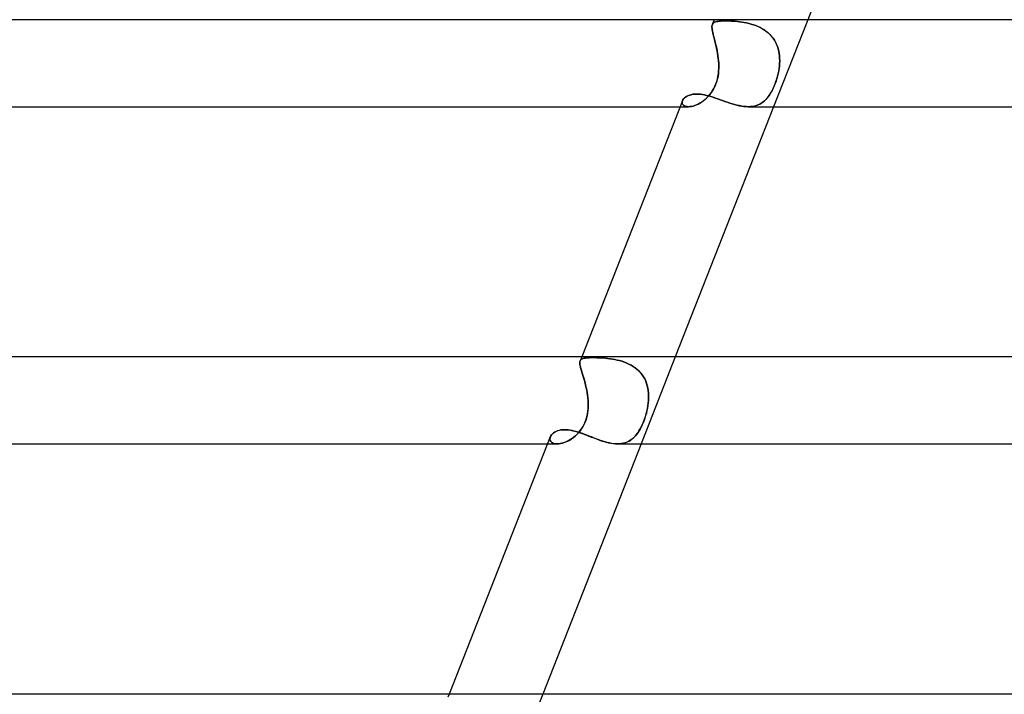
# Model space of a CAD drawing. Header units: millimetres. Extents: x -485 to 485, y -2 to 310.
# Tile 20 of 82: x -257 to -212, y 190 to 221. Entities that reach past the tile are written whole.
import ezdxf

# ---------------------------------------------------------------- set-up
doc = ezdxf.new("R2010")
doc.units = ezdxf.units.MM
doc.layers.add('HIDDEN', color=7, linetype='Continuous')
doc.layers.add('THICK', color=7, linetype='Continuous')

msp = doc.modelspace()

# ---------------------------------------------------------------- linework, layer by layer
at = {"layer": 'HIDDEN'}
for p, q in [((-225.151, 220.697), (-225.144, 220.738)), ((-225.144, 220.738), (-225.151, 220.697)), ((-225.144, 220.738), (-225.133, 220.775)), ((-225.133, 220.775), (-225.144, 220.738)), ((-225.045, 221), (-225.134, 220.773)), ((-225.133, 220.775), (-225.116, 220.808)), ((-225.116, 220.808), (-225.133, 220.775)), ((-225.116, 220.808), (-225.093, 220.837)), ((-225.093, 220.837), (-225.116, 220.808)), ((-225.093, 220.837), (-225.064, 220.861)), ((-225.064, 220.861), (-225.093, 220.837)), ((-225.064, 220.861), (-225.029, 220.881)), ((-225.029, 220.881), (-225.064, 220.861)), ((-225.029, 220.881), (-224.988, 220.899)), ((-224.988, 220.898), (-225.029, 220.881)), ((-224.988, 220.899), (-224.941, 220.912)), ((-224.941, 220.912), (-224.988, 220.898)), ((-224.941, 220.912), (-224.888, 220.924)), ((-224.888, 220.923), (-224.941, 220.912)), ((-224.888, 220.924), (-224.829, 220.932)), ((-224.829, 220.932), (-224.888, 220.923)), ((-224.829, 220.932), (-224.764, 220.939)), ((-224.764, 220.938), (-224.829, 220.932)), ((-224.764, 220.939), (-224.693, 220.943)), ((-224.693, 220.943), (-224.764, 220.938)), ((-224.693, 220.943), (-224.617, 220.946)), ((-224.617, 220.946), (-224.693, 220.943)), ((-224.617, 220.946), (-224.535, 220.946)), ((-224.535, 220.946), (-224.617, 220.946)), ((-224.452, 220.946), (-224.535, 220.946)), ((-224.535, 220.946), (-224.452, 220.946)), ((-224.366, 220.943), (-224.452, 220.946)), ((-224.452, 220.946), (-224.365, 220.943)), ((-224.275, 220.939), (-224.366, 220.943)), ((-224.365, 220.943), (-224.275, 220.939)), ((-224.181, 220.934), (-224.275, 220.939)), ((-224.275, 220.939), (-224.181, 220.934)), ((-224.084, 220.926), (-224.181, 220.934)), ((-224.181, 220.934), (-224.083, 220.926)), ((-223.985, 220.916), (-224.084, 220.926)), ((-224.083, 220.926), (-223.983, 220.916)), ((-223.883, 220.904), (-223.985, 220.916)), ((-223.983, 220.916), (-223.881, 220.904)), ((-223.779, 220.889), (-223.883, 220.904)), ((-223.881, 220.904), (-223.777, 220.889)), ((-223.673, 220.872), (-223.779, 220.889)), ((-223.777, 220.889), (-223.671, 220.871)), ((-223.567, 220.851), (-223.673, 220.872)), ((-223.671, 220.871), (-223.565, 220.85)), ((-223.46, 220.826), (-223.567, 220.851)), ((-223.565, 220.85), (-223.458, 220.825)), ((-223.354, 220.797), (-223.46, 220.826)), ((-223.458, 220.825), (-223.35, 220.796)), ((-223.248, 220.765), (-223.354, 220.797)), ((-223.35, 220.796), (-223.244, 220.763)), ((-223.143, 220.727), (-223.248, 220.765)), ((-223.244, 220.763), (-223.139, 220.726)), ((-223.039, 220.685), (-223.143, 220.727)), ((-223.139, 220.726), (-223.036, 220.683)), ((-220.747, 221), (-222.318, 217)), ((-225.152, 220.65), (-225.151, 220.697)), ((-225.151, 220.697), (-225.152, 220.65)), ((-225.149, 220.597), (-225.152, 220.65)), ((-225.152, 220.65), (-225.149, 220.597)), ((-225.142, 220.54), (-225.149, 220.597)), ((-225.149, 220.597), (-225.142, 220.539)), ((-225.131, 220.476), (-225.142, 220.54)), ((-225.142, 220.539), (-225.131, 220.475)), ((-225.117, 220.407), (-225.131, 220.476)), ((-225.131, 220.475), (-225.116, 220.405)), ((-225.099, 220.331), (-225.117, 220.407)), ((-225.116, 220.405), (-225.098, 220.33)), ((-225.078, 220.25), (-225.099, 220.331)), ((-225.098, 220.33), (-225.078, 220.249)), ((-222.937, 220.637), (-223.039, 220.685)), ((-223.036, 220.683), (-222.935, 220.636)), ((-222.839, 220.584), (-222.937, 220.637)), ((-222.935, 220.636), (-222.836, 220.582)), ((-222.745, 220.526), (-222.839, 220.584)), ((-222.836, 220.582), (-222.741, 220.523)), ((-222.655, 220.462), (-222.745, 220.526)), ((-222.741, 220.523), (-222.651, 220.459)), ((-222.569, 220.393), (-222.655, 220.462)), ((-222.651, 220.459), (-222.566, 220.389)), ((-222.488, 220.317), (-222.569, 220.393)), ((-222.566, 220.389), (-222.486, 220.314)), ((-222.414, 220.236), (-222.488, 220.317)), ((-222.486, 220.314), (-222.412, 220.234)), ((-225.056, 220.165), (-225.078, 220.25)), ((-225.078, 220.249), (-225.056, 220.163)), ((-225.032, 220.074), (-225.056, 220.165)), ((-225.056, 220.163), (-225.032, 220.072)), ((-225.008, 219.98), (-225.032, 220.074)), ((-225.032, 220.072), (-225.007, 219.977)), ((-224.983, 219.88), (-225.008, 219.98)), ((-225.007, 219.977), (-224.982, 219.878)), ((-224.958, 219.777), (-224.983, 219.88)), ((-224.982, 219.878), (-224.958, 219.775)), ((-222.346, 220.151), (-222.414, 220.236)), ((-222.412, 220.234), (-222.344, 220.148)), ((-222.285, 220.061), (-222.346, 220.151)), ((-222.344, 220.148), (-222.283, 220.057)), ((-222.231, 219.967), (-222.285, 220.061)), ((-222.283, 220.057), (-222.229, 219.963)), ((-222.183, 219.869), (-222.231, 219.967)), ((-222.229, 219.963), (-222.182, 219.865)), ((-222.143, 219.767), (-222.183, 219.869)), ((-222.182, 219.865), (-222.142, 219.764)), ((-224.935, 219.671), (-224.958, 219.777)), ((-224.958, 219.775), (-224.934, 219.669)), ((-224.912, 219.563), (-224.935, 219.671)), ((-224.934, 219.669), (-224.912, 219.561)), ((-224.892, 219.454), (-224.912, 219.563)), ((-224.912, 219.561), (-224.892, 219.451)), ((-224.874, 219.342), (-224.892, 219.454)), ((-224.892, 219.451), (-224.874, 219.34)), ((-222.11, 219.662), (-222.143, 219.767)), ((-222.142, 219.764), (-222.109, 219.659)), ((-222.083, 219.556), (-222.11, 219.662)), ((-222.109, 219.659), (-222.082, 219.553)), ((-222.063, 219.447), (-222.083, 219.556)), ((-222.082, 219.553), (-222.063, 219.444)), ((-222.049, 219.337), (-222.063, 219.447)), ((-222.063, 219.444), (-222.049, 219.335)), ((-224.859, 219.229), (-224.874, 219.342)), ((-224.874, 219.34), (-224.859, 219.227)), ((-224.848, 219.115), (-224.859, 219.229)), ((-224.859, 219.227), (-224.848, 219.114)), ((-224.84, 219), (-224.848, 219.115)), ((-224.848, 219.114), (-224.84, 219)), ((-224.836, 218.88), (-224.84, 219)), ((-224.84, 219), (-224.836, 218.883)), ((-222.052, 218.88), (-222.043, 219)), ((-222.043, 219), (-222.052, 218.883)), ((-222.042, 219.226), (-222.049, 219.337)), ((-222.049, 219.335), (-222.042, 219.224)), ((-222.043, 219), (-222.04, 219.114)), ((-222.04, 219.112), (-222.043, 219)), ((-222.04, 219.114), (-222.042, 219.226)), ((-222.042, 219.224), (-222.04, 219.112)), ((-224.875, 218.398), (-224.856, 218.518)), ((-224.855, 218.527), (-224.873, 218.408)), ((-224.856, 218.518), (-224.844, 218.639)), ((-224.843, 218.646), (-224.855, 218.527)), ((-224.844, 218.639), (-224.837, 218.76)), ((-224.837, 218.764), (-224.843, 218.646)), ((-224.836, 218.883), (-224.837, 218.764)), ((-224.837, 218.76), (-224.836, 218.88)), ((-222.139, 218.398), (-222.11, 218.518)), ((-222.108, 218.527), (-222.137, 218.408)), ((-222.11, 218.518), (-222.086, 218.639)), ((-222.084, 218.646), (-222.108, 218.527)), ((-222.086, 218.639), (-222.066, 218.76)), ((-222.065, 218.764), (-222.084, 218.646)), ((-222.066, 218.76), (-222.052, 218.88)), ((-222.052, 218.883), (-222.065, 218.764)), ((-225.016, 217.944), (-224.971, 218.052)), ((-224.967, 218.062), (-225.011, 217.954)), ((-224.971, 218.052), (-224.932, 218.164)), ((-224.929, 218.174), (-224.967, 218.062)), ((-224.932, 218.164), (-224.9, 218.279)), ((-224.898, 218.29), (-224.929, 218.174)), ((-224.9, 218.279), (-224.875, 218.398)), ((-224.873, 218.408), (-224.898, 218.29)), ((-222.294, 217.944), (-222.25, 218.052)), ((-222.247, 218.062), (-222.29, 217.953)), ((-222.25, 218.052), (-222.21, 218.164)), ((-222.206, 218.174), (-222.247, 218.062)), ((-222.21, 218.164), (-222.173, 218.279)), ((-222.17, 218.289), (-222.206, 218.174)), ((-222.173, 218.279), (-222.139, 218.398)), ((-222.137, 218.408), (-222.17, 218.289)), ((-226.113, 217.553), (-226.033, 217.569)), ((-226.033, 217.569), (-225.947, 217.578)), ((-225.947, 217.578), (-225.857, 217.581)), ((-225.857, 217.581), (-225.771, 217.579)), ((-225.771, 217.579), (-225.682, 217.571)), ((-225.682, 217.571), (-225.59, 217.558)), ((-225.246, 217.565), (-225.317, 217.482)), ((-225.253, 217.557), (-225.186, 217.645)), ((-225.18, 217.654), (-225.246, 217.565)), ((-225.186, 217.645), (-225.124, 217.74)), ((-225.118, 217.75), (-225.18, 217.654)), ((-225.124, 217.74), (-225.067, 217.84)), ((-225.061, 217.849), (-225.118, 217.75)), ((-225.067, 217.84), (-225.016, 217.944)), ((-225.011, 217.954), (-225.061, 217.849)), ((-222.495, 217.565), (-222.553, 217.482)), ((-222.5, 217.557), (-222.445, 217.645)), ((-222.439, 217.654), (-222.495, 217.565)), ((-222.445, 217.645), (-222.392, 217.74)), ((-222.387, 217.749), (-222.439, 217.654)), ((-222.392, 217.74), (-222.341, 217.84)), ((-222.337, 217.849), (-222.387, 217.749)), ((-222.341, 217.84), (-222.294, 217.944)), ((-222.29, 217.953), (-222.337, 217.849)), ((-226.519, 217.235), (-226.523, 217.194)), ((-226.523, 217.194), (-226.519, 217.235)), ((-226.523, 217.194), (-226.517, 217.154)), ((-226.517, 217.154), (-226.523, 217.194)), ((-226.507, 217.278), (-226.519, 217.235)), ((-226.519, 217.235), (-226.507, 217.278)), ((-226.517, 217.154), (-226.502, 217.117)), ((-226.502, 217.117), (-226.517, 217.154)), ((-226.507, 217.278), (-226.485, 217.321)), ((-226.502, 217.117), (-226.477, 217.084)), ((-226.477, 217.084), (-226.502, 217.117)), ((-226.485, 217.321), (-226.455, 217.363)), ((-226.455, 217.363), (-226.417, 217.403)), ((-226.417, 217.403), (-226.37, 217.441)), ((-226.37, 217.441), (-226.316, 217.476)), ((-226.316, 217.476), (-226.255, 217.506)), ((-226.255, 217.506), (-226.187, 217.532)), ((-226.187, 217.532), (-226.113, 217.553)), ((-225.863, 217.084), (-225.785, 217.121)), ((-225.782, 217.122), (-225.862, 217.085)), ((-225.785, 217.121), (-225.706, 217.164)), ((-225.703, 217.166), (-225.782, 217.122)), ((-225.706, 217.164), (-225.627, 217.214)), ((-225.623, 217.216), (-225.703, 217.166)), ((-225.627, 217.214), (-225.549, 217.269)), ((-225.544, 217.272), (-225.623, 217.216)), ((-225.59, 217.558), (-225.495, 217.541)), ((-225.549, 217.269), (-225.472, 217.331)), ((-225.467, 217.336), (-225.544, 217.272)), ((-225.495, 217.541), (-225.398, 217.52)), ((-225.472, 217.331), (-225.396, 217.4)), ((-225.391, 217.406), (-225.467, 217.336)), ((-225.398, 217.52), (-225.298, 217.494)), ((-225.396, 217.4), (-225.323, 217.475)), ((-225.317, 217.482), (-225.391, 217.406)), ((-225.323, 217.475), (-225.253, 217.557)), ((-225.298, 217.494), (-225.197, 217.465)), ((-225.197, 217.465), (-225.094, 217.433)), ((-225.094, 217.433), (-224.988, 217.398)), ((-224.988, 217.398), (-224.882, 217.361)), ((-224.882, 217.361), (-224.774, 217.323)), ((-224.774, 217.323), (-224.665, 217.284)), ((-224.665, 217.284), (-224.555, 217.245)), ((-224.555, 217.245), (-224.444, 217.206)), ((-224.444, 217.206), (-224.333, 217.169)), ((-224.333, 217.169), (-224.222, 217.134)), ((-224.222, 217.134), (-224.111, 217.101)), ((-223.035, 217.084), (-222.957, 217.121)), ((-222.956, 217.122), (-223.034, 217.085)), ((-222.957, 217.121), (-222.883, 217.164)), ((-222.881, 217.165), (-222.956, 217.122)), ((-222.883, 217.164), (-222.813, 217.214)), ((-222.81, 217.216), (-222.881, 217.165)), ((-222.813, 217.214), (-222.745, 217.269)), ((-222.742, 217.272), (-222.81, 217.216)), ((-222.745, 217.269), (-222.68, 217.331)), ((-222.676, 217.335), (-222.742, 217.272)), ((-222.68, 217.331), (-222.618, 217.4)), ((-222.613, 217.405), (-222.676, 217.335)), ((-222.618, 217.4), (-222.558, 217.475)), ((-222.553, 217.482), (-222.613, 217.405)), ((-222.558, 217.475), (-222.5, 217.557)), ((-226.616, 217), (-226.229, 217)), ((-226.477, 217.084), (-226.444, 217.055)), ((-226.444, 217.055), (-226.477, 217.084)), ((-226.444, 217.055), (-226.401, 217.032)), ((-226.401, 217.032), (-226.444, 217.055)), ((-226.401, 217.032), (-226.35, 217.014)), ((-226.35, 217.014), (-226.401, 217.032)), ((-226.35, 217.014), (-226.291, 217.003)), ((-226.292, 217.003), (-226.35, 217.014)), ((-226.226, 217), (-226.292, 217.003)), ((-226.291, 217.003), (-226.226, 217)), ((-226.226, 217), (-226.161, 217.004)), ((-226.16, 217.004), (-226.226, 217)), ((-226.161, 217.004), (-226.091, 217.014)), ((-226.09, 217.014), (-226.16, 217.004)), ((-226.091, 217.014), (-226.017, 217.03)), ((-226.016, 217.031), (-226.09, 217.014)), ((-226.017, 217.03), (-225.941, 217.054)), ((-225.94, 217.055), (-226.016, 217.031)), ((-225.941, 217.054), (-225.863, 217.084)), ((-225.862, 217.085), (-225.94, 217.055)), ((-224.111, 217.101), (-224.001, 217.072)), ((-224.001, 217.072), (-223.893, 217.047)), ((-223.893, 217.047), (-223.786, 217.027)), ((-223.786, 217.027), (-223.681, 217.012)), ((-223.681, 217.012), (-223.578, 217.003)), ((-223.578, 217.003), (-223.479, 217)), ((-223.384, 217.003), (-223.48, 217)), ((-223.479, 217), (-223.383, 217.004)), ((-223.29, 217.014), (-223.384, 217.003)), ((-223.383, 217.004), (-223.291, 217.014)), ((-223.291, 217.014), (-223.202, 217.03)), ((-223.201, 217.031), (-223.29, 217.014)), ((-223.202, 217.03), (-223.117, 217.054)), ((-223.115, 217.054), (-223.201, 217.031)), ((-223.117, 217.054), (-223.035, 217.084)), ((-223.034, 217.085), (-223.115, 217.054)), ((-231.134, 205.5), (-231.206, 205.316)), ((-231.205, 205.318), (-231.189, 205.348)), ((-231.189, 205.348), (-231.205, 205.318)), ((-231.189, 205.348), (-231.167, 205.373)), ((-231.167, 205.373), (-231.189, 205.348)), ((-231.167, 205.373), (-231.139, 205.395)), ((-231.139, 205.395), (-231.167, 205.373)), ((-231.139, 205.395), (-231.106, 205.413)), ((-231.106, 205.413), (-231.139, 205.395)), ((-231.106, 205.413), (-231.066, 205.427)), ((-231.066, 205.427), (-231.106, 205.413)), ((-231.066, 205.427), (-231.02, 205.439)), ((-231.019, 205.439), (-231.066, 205.427)), ((-231.02, 205.439), (-230.967, 205.449)), ((-230.967, 205.449), (-231.019, 205.439)), ((-230.967, 205.449), (-230.909, 205.456)), ((-230.909, 205.456), (-230.967, 205.449)), ((-230.909, 205.456), (-230.845, 205.461)), ((-230.844, 205.461), (-230.909, 205.456)), ((-230.845, 205.461), (-230.774, 205.464)), ((-230.774, 205.464), (-230.844, 205.461)), ((-230.774, 205.464), (-230.698, 205.467)), ((-230.697, 205.467), (-230.774, 205.464)), ((-230.698, 205.467), (-230.615, 205.467)), ((-230.615, 205.467), (-230.697, 205.467)), ((-230.531, 205.467), (-230.615, 205.467)), ((-230.615, 205.467), (-230.531, 205.467)), ((-230.441, 205.465), (-230.531, 205.467)), ((-230.531, 205.467), (-230.442, 205.465)), ((-230.442, 205.465), (-230.349, 205.461)), ((-230.348, 205.461), (-230.441, 205.465)), ((-230.349, 205.461), (-230.252, 205.456)), ((-230.251, 205.456), (-230.348, 205.461)), ((-230.252, 205.456), (-230.152, 205.45)), ((-230.15, 205.45), (-230.251, 205.456)), ((-230.152, 205.45), (-230.049, 205.441)), ((-230.047, 205.441), (-230.15, 205.45)), ((-230.049, 205.441), (-229.943, 205.43)), ((-229.941, 205.43), (-230.047, 205.441)), ((-229.943, 205.43), (-229.835, 205.417)), ((-229.833, 205.416), (-229.941, 205.43)), ((-229.835, 205.417), (-229.726, 205.4)), ((-229.724, 205.4), (-229.833, 205.416)), ((-229.726, 205.4), (-229.616, 205.381)), ((-229.613, 205.38), (-229.724, 205.4)), ((-229.616, 205.381), (-229.506, 205.357)), ((-229.503, 205.356), (-229.613, 205.38)), ((-229.506, 205.357), (-229.395, 205.33)), ((-229.392, 205.329), (-229.503, 205.356)), ((-226.836, 205.5), (-228.407, 201.5)), ((-231.221, 205.242), (-231.216, 205.283)), ((-231.22, 205.197), (-231.221, 205.242)), ((-231.216, 205.283), (-231.22, 205.243)), ((-231.22, 205.243), (-231.22, 205.197)), ((-231.215, 205.145), (-231.22, 205.197)), ((-231.22, 205.197), (-231.215, 205.146)), ((-231.216, 205.283), (-231.205, 205.318)), ((-231.205, 205.318), (-231.216, 205.283)), ((-231.215, 205.146), (-231.205, 205.088)), ((-231.205, 205.088), (-231.215, 205.145)), ((-231.19, 205.023), (-231.205, 205.088)), ((-231.205, 205.088), (-231.19, 205.024)), ((-231.19, 205.024), (-231.172, 204.954)), ((-231.172, 204.953), (-231.19, 205.023)), ((-231.172, 204.954), (-231.151, 204.878)), ((-231.15, 204.877), (-231.172, 204.953)), ((-229.395, 205.33), (-229.285, 205.298)), ((-229.281, 205.297), (-229.392, 205.329)), ((-229.285, 205.298), (-229.176, 205.261)), ((-229.173, 205.26), (-229.281, 205.297)), ((-229.176, 205.261), (-229.069, 205.219)), ((-229.066, 205.218), (-229.173, 205.26)), ((-229.069, 205.219), (-228.965, 205.172)), ((-228.962, 205.17), (-229.066, 205.218)), ((-228.965, 205.172), (-228.863, 205.119)), ((-228.861, 205.117), (-228.962, 205.17)), ((-228.863, 205.119), (-228.765, 205.06)), ((-228.763, 205.058), (-228.861, 205.117)), ((-228.765, 205.06), (-228.672, 204.995)), ((-228.669, 204.993), (-228.763, 205.058)), ((-228.672, 204.995), (-228.585, 204.925)), ((-228.582, 204.922), (-228.669, 204.993)), ((-228.585, 204.925), (-228.503, 204.849)), ((-228.5, 204.846), (-228.582, 204.922)), ((-231.151, 204.878), (-231.126, 204.795)), ((-231.126, 204.795), (-231.15, 204.877)), ((-231.099, 204.707), (-231.126, 204.795)), ((-231.126, 204.795), (-231.099, 204.707)), ((-231.07, 204.613), (-231.099, 204.707)), ((-231.099, 204.707), (-231.071, 204.614)), ((-231.071, 204.614), (-231.041, 204.516)), ((-231.041, 204.514), (-231.07, 204.613)), ((-231.041, 204.516), (-231.012, 204.413)), ((-231.011, 204.412), (-231.041, 204.514)), ((-228.503, 204.849), (-228.426, 204.766)), ((-228.425, 204.764), (-228.5, 204.846)), ((-228.426, 204.766), (-228.357, 204.679)), ((-228.356, 204.677), (-228.425, 204.764)), ((-228.357, 204.679), (-228.295, 204.587)), ((-228.294, 204.584), (-228.356, 204.677)), ((-228.295, 204.587), (-228.241, 204.49)), ((-228.239, 204.487), (-228.294, 204.584)), ((-228.241, 204.49), (-228.194, 204.39)), ((-228.193, 204.387), (-228.239, 204.487)), ((-231.012, 204.413), (-230.982, 204.307)), ((-230.982, 204.306), (-231.011, 204.412)), ((-230.982, 204.307), (-230.954, 204.197)), ((-230.954, 204.196), (-230.982, 204.306)), ((-230.954, 204.197), (-230.928, 204.085)), ((-230.928, 204.084), (-230.954, 204.196)), ((-230.928, 204.085), (-230.903, 203.971)), ((-230.903, 203.97), (-230.928, 204.084)), ((-228.194, 204.39), (-228.154, 204.286)), ((-228.153, 204.283), (-228.193, 204.387)), ((-228.154, 204.286), (-228.122, 204.178)), ((-228.121, 204.177), (-228.153, 204.283)), ((-228.122, 204.178), (-228.096, 204.069)), ((-228.096, 204.068), (-228.121, 204.177)), ((-228.096, 204.069), (-228.078, 203.958)), ((-228.078, 203.956), (-228.096, 204.068)), ((-230.903, 203.971), (-230.882, 203.855)), ((-230.882, 203.853), (-230.903, 203.97)), ((-230.882, 203.855), (-230.864, 203.738)), ((-230.863, 203.736), (-230.882, 203.853)), ((-230.864, 203.738), (-230.849, 203.62)), ((-230.849, 203.618), (-230.863, 203.736)), ((-230.849, 203.62), (-230.839, 203.5)), ((-230.839, 203.5), (-230.849, 203.618)), ((-228.078, 203.958), (-228.066, 203.845)), ((-228.066, 203.843), (-228.078, 203.956)), ((-228.066, 203.845), (-228.06, 203.731)), ((-228.06, 203.729), (-228.066, 203.843)), ((-228.06, 203.616), (-228.065, 203.5)), ((-228.065, 203.5), (-228.06, 203.615)), ((-228.06, 203.731), (-228.06, 203.616)), ((-228.06, 203.615), (-228.06, 203.729)), ((-230.849, 203.009), (-230.837, 203.133)), ((-230.836, 203.149), (-230.847, 203.032)), ((-230.833, 203.378), (-230.839, 203.5)), ((-230.839, 203.5), (-230.833, 203.384)), ((-230.837, 203.133), (-230.832, 203.255)), ((-230.832, 203.267), (-230.836, 203.149)), ((-230.833, 203.384), (-230.832, 203.267)), ((-230.832, 203.255), (-230.833, 203.378)), ((-228.141, 203.009), (-228.115, 203.133)), ((-228.112, 203.149), (-228.136, 203.032)), ((-228.115, 203.133), (-228.093, 203.255)), ((-228.091, 203.267), (-228.112, 203.149)), ((-228.093, 203.255), (-228.077, 203.378)), ((-228.076, 203.384), (-228.091, 203.267)), ((-228.077, 203.378), (-228.065, 203.5)), ((-228.065, 203.5), (-228.076, 203.384)), ((-230.974, 202.515), (-230.93, 202.638)), ((-230.914, 202.689), (-230.95, 202.58)), ((-230.93, 202.638), (-230.895, 202.761)), ((-230.885, 202.801), (-230.914, 202.689)), ((-230.895, 202.761), (-230.868, 202.885)), ((-230.863, 202.915), (-230.885, 202.801)), ((-230.868, 202.885), (-230.849, 203.009)), ((-230.847, 203.032), (-230.863, 202.915)), ((-228.297, 202.515), (-228.251, 202.638)), ((-228.233, 202.689), (-228.272, 202.58)), ((-228.251, 202.638), (-228.21, 202.761)), ((-228.197, 202.801), (-228.233, 202.689)), ((-228.21, 202.761), (-228.173, 202.885)), ((-228.165, 202.915), (-228.197, 202.801)), ((-228.173, 202.885), (-228.141, 203.009)), ((-228.136, 203.032), (-228.165, 202.915)), ((-231.152, 202.181), (-231.216, 202.094)), ((-231.214, 202.096), (-231.147, 202.19)), ((-231.093, 202.274), (-231.152, 202.181)), ((-231.147, 202.19), (-231.084, 202.291)), ((-231.039, 202.373), (-231.093, 202.274)), ((-231.084, 202.291), (-231.026, 202.399)), ((-230.991, 202.475), (-231.039, 202.373)), ((-231.026, 202.399), (-230.974, 202.515)), ((-230.95, 202.58), (-230.991, 202.475)), ((-228.454, 202.181), (-228.505, 202.094)), ((-228.504, 202.096), (-228.449, 202.19)), ((-228.405, 202.274), (-228.454, 202.181)), ((-228.449, 202.19), (-228.396, 202.291)), ((-228.358, 202.373), (-228.405, 202.274)), ((-228.396, 202.291), (-228.346, 202.399)), ((-228.313, 202.475), (-228.358, 202.373)), ((-228.346, 202.399), (-228.297, 202.515)), ((-228.272, 202.58), (-228.313, 202.475)), ((-232.594, 201.749), (-232.588, 201.79)), ((-232.589, 201.786), (-232.594, 201.742)), ((-232.593, 201.709), (-232.594, 201.749)), ((-232.594, 201.742), (-232.591, 201.698)), ((-232.575, 201.831), (-232.589, 201.786)), ((-232.588, 201.79), (-232.575, 201.831)), ((-232.575, 201.831), (-232.554, 201.874)), ((-232.554, 201.874), (-232.526, 201.916)), ((-232.526, 201.916), (-232.49, 201.955)), ((-232.49, 201.955), (-232.449, 201.993)), ((-232.449, 201.993), (-232.401, 202.028)), ((-232.401, 202.028), (-232.347, 202.06)), ((-232.347, 202.06), (-232.288, 202.088)), ((-232.288, 202.088), (-232.223, 202.111)), ((-232.223, 202.111), (-232.153, 202.13)), ((-232.153, 202.13), (-232.078, 202.144)), ((-232.078, 202.144), (-232, 202.152)), ((-232, 202.152), (-231.917, 202.155)), ((-231.917, 202.155), (-231.828, 202.152)), ((-231.828, 202.152), (-231.736, 202.143)), ((-231.736, 202.143), (-231.641, 202.129)), ((-231.685, 201.678), (-231.601, 201.732)), ((-231.577, 201.749), (-231.654, 201.697)), ((-231.641, 202.129), (-231.543, 202.109)), ((-231.601, 201.732), (-231.518, 201.792)), ((-231.501, 201.806), (-231.577, 201.749)), ((-231.543, 202.109), (-231.443, 202.085)), ((-231.518, 201.792), (-231.438, 201.858)), ((-231.426, 201.869), (-231.501, 201.806)), ((-231.443, 202.085), (-231.34, 202.055)), ((-231.438, 201.858), (-231.36, 201.931)), ((-231.353, 201.938), (-231.426, 201.869)), ((-231.36, 201.931), (-231.286, 202.01)), ((-231.283, 202.013), (-231.353, 201.938)), ((-231.34, 202.055), (-231.236, 202.022)), ((-231.286, 202.01), (-231.214, 202.096)), ((-231.216, 202.094), (-231.283, 202.013)), ((-231.236, 202.022), (-231.129, 201.986)), ((-231.129, 201.986), (-231.021, 201.947)), ((-231.021, 201.947), (-230.911, 201.905)), ((-230.911, 201.905), (-230.8, 201.862)), ((-230.8, 201.862), (-230.688, 201.818)), ((-230.688, 201.818), (-230.575, 201.774)), ((-230.575, 201.774), (-230.461, 201.731)), ((-230.461, 201.731), (-230.347, 201.689)), ((-228.879, 201.678), (-228.809, 201.732)), ((-228.789, 201.749), (-228.853, 201.697)), ((-228.809, 201.732), (-228.743, 201.792)), ((-228.729, 201.806), (-228.789, 201.749)), ((-228.743, 201.792), (-228.679, 201.858)), ((-228.67, 201.869), (-228.729, 201.806)), ((-228.679, 201.858), (-228.618, 201.931)), ((-228.613, 201.938), (-228.67, 201.869)), ((-228.618, 201.931), (-228.56, 202.01)), ((-228.558, 202.013), (-228.613, 201.938)), ((-228.56, 202.01), (-228.504, 202.096)), ((-228.505, 202.094), (-228.558, 202.013)), ((-232.705, 201.5), (-232.254, 201.5)), ((-232.584, 201.67), (-232.593, 201.709)), ((-232.591, 201.698), (-232.579, 201.657)), ((-232.567, 201.634), (-232.584, 201.67)), ((-232.579, 201.657), (-232.557, 201.619)), ((-232.543, 201.601), (-232.567, 201.634)), ((-232.557, 201.619), (-232.527, 201.585)), ((-232.511, 201.572), (-232.543, 201.601)), ((-232.527, 201.585), (-232.488, 201.556)), ((-232.473, 201.547), (-232.511, 201.572)), ((-232.488, 201.556), (-232.44, 201.532)), ((-232.427, 201.527), (-232.473, 201.547)), ((-232.44, 201.532), (-232.384, 201.514)), ((-232.374, 201.512), (-232.427, 201.527)), ((-232.384, 201.514), (-232.322, 201.504)), ((-232.315, 201.503), (-232.374, 201.512)), ((-232.322, 201.504), (-232.253, 201.5)), ((-232.252, 201.5), (-232.315, 201.503)), ((-232.253, 201.5), (-232.18, 201.504)), ((-232.186, 201.503), (-232.252, 201.5)), ((-232.115, 201.513), (-232.186, 201.503)), ((-232.18, 201.504), (-232.103, 201.515)), ((-232.042, 201.528), (-232.115, 201.513)), ((-232.103, 201.515), (-232.023, 201.533)), ((-231.966, 201.55), (-232.042, 201.528)), ((-232.023, 201.533), (-231.94, 201.559)), ((-231.888, 201.578), (-231.966, 201.55)), ((-231.94, 201.559), (-231.856, 201.592)), ((-231.81, 201.612), (-231.888, 201.578)), ((-231.856, 201.592), (-231.77, 201.632)), ((-231.732, 201.652), (-231.81, 201.612)), ((-231.77, 201.632), (-231.685, 201.678)), ((-231.654, 201.697), (-231.732, 201.652)), ((-230.347, 201.689), (-230.233, 201.65)), ((-230.233, 201.65), (-230.12, 201.613)), ((-230.12, 201.613), (-230.008, 201.581)), ((-230.008, 201.581), (-229.896, 201.553)), ((-229.896, 201.553), (-229.786, 201.53)), ((-229.786, 201.53), (-229.68, 201.514)), ((-229.68, 201.514), (-229.576, 201.503)), ((-229.576, 201.503), (-229.476, 201.5)), ((-229.476, 201.5), (-229.379, 201.504)), ((-229.386, 201.503), (-229.475, 201.5)), ((-229.3, 201.513), (-229.386, 201.503)), ((-229.379, 201.504), (-229.285, 201.515)), ((-229.217, 201.528), (-229.3, 201.513)), ((-229.285, 201.515), (-229.196, 201.533)), ((-229.137, 201.55), (-229.217, 201.528)), ((-229.196, 201.533), (-229.112, 201.559)), ((-229.061, 201.578), (-229.137, 201.55)), ((-229.112, 201.559), (-229.03, 201.592)), ((-228.989, 201.612), (-229.061, 201.578)), ((-229.03, 201.592), (-228.953, 201.632)), ((-228.919, 201.652), (-228.989, 201.612)), ((-228.953, 201.632), (-228.879, 201.678)), ((-228.853, 201.697), (-228.919, 201.652)), ((-237.223, 190), (-237.28, 189.854)), ((-232.925, 190), (-234.496, 186))]:
    msp.add_line(p, q, dxfattribs=at)
at = {"layer": 'THICK'}
for p, q in [((-216.229, 232.5), (-220.747, 221)), ((318, 221), (-318, 221)), ((-226.033, 217.569), (-226.113, 217.553)), ((-225.947, 217.578), (-226.033, 217.569)), ((-225.857, 217.581), (-225.947, 217.578)), ((-225.771, 217.579), (-225.857, 217.581)), ((-225.682, 217.571), (-225.771, 217.579)), ((-225.59, 217.558), (-225.682, 217.571)), ((-226.507, 217.277), (-231.134, 205.5)), ((-226.485, 217.321), (-226.507, 217.278)), ((-226.455, 217.363), (-226.485, 217.321)), ((-226.416, 217.403), (-226.455, 217.363)), ((-226.37, 217.441), (-226.416, 217.403)), ((-226.316, 217.476), (-226.37, 217.441)), ((-226.255, 217.507), (-226.316, 217.476)), ((-226.187, 217.533), (-226.255, 217.507)), ((-226.113, 217.553), (-226.187, 217.533)), ((-225.496, 217.541), (-225.59, 217.558)), ((-225.399, 217.52), (-225.496, 217.541)), ((-225.299, 217.494), (-225.399, 217.52)), ((-225.198, 217.465), (-225.299, 217.494)), ((-225.094, 217.433), (-225.198, 217.465)), ((-224.989, 217.398), (-225.094, 217.433)), ((-224.883, 217.361), (-224.989, 217.398)), ((-224.775, 217.323), (-224.883, 217.361)), ((-224.666, 217.285), (-224.775, 217.323)), ((-224.557, 217.246), (-224.666, 217.285)), ((-224.446, 217.207), (-224.557, 217.246)), ((-224.334, 217.17), (-224.446, 217.207)), ((-224.223, 217.134), (-224.334, 217.17)), ((-224.113, 217.102), (-224.223, 217.134)), ((-317.994, 217), (-226.616, 217)), ((-222.318, 217), (-226.836, 205.5)), ((-224.003, 217.073), (-224.113, 217.102)), ((-223.894, 217.048), (-224.003, 217.073)), ((-223.786, 217.027), (-223.894, 217.048)), ((-223.681, 217.012), (-223.786, 217.027)), ((-223.579, 217.003), (-223.681, 217.012)), ((-223.48, 217), (-223.579, 217.003)), ((-223.483, 217), (-1.941, 217)), ((326.5, 205.5), (-326.5, 205.5)), ((-232.576, 201.829), (-237.223, 190)), ((-232.551, 201.878), (-232.575, 201.831)), ((-232.52, 201.923), (-232.551, 201.878)), ((-232.48, 201.966), (-232.52, 201.923)), ((-232.432, 202.007), (-232.48, 201.966)), ((-232.377, 202.043), (-232.432, 202.007)), ((-232.315, 202.076), (-232.377, 202.043)), ((-232.247, 202.103), (-232.315, 202.076)), ((-232.172, 202.125), (-232.247, 202.103)), ((-232.092, 202.141), (-232.172, 202.125)), ((-232.007, 202.151), (-232.092, 202.141)), ((-231.917, 202.155), (-232.007, 202.151)), ((-231.835, 202.152), (-231.917, 202.155)), ((-231.75, 202.145), (-231.835, 202.152)), ((-231.663, 202.132), (-231.75, 202.145)), ((-231.574, 202.116), (-231.663, 202.132)), ((-231.482, 202.094), (-231.574, 202.116)), ((-231.388, 202.069), (-231.482, 202.094)), ((-231.292, 202.041), (-231.388, 202.069)), ((-231.195, 202.009), (-231.292, 202.041)), ((-231.097, 201.974), (-231.195, 202.009)), ((-230.997, 201.938), (-231.097, 201.974)), ((-230.895, 201.899), (-230.997, 201.938)), ((-230.793, 201.859), (-230.895, 201.899)), ((-230.69, 201.819), (-230.793, 201.859)), ((-230.586, 201.779), (-230.69, 201.819)), ((-230.482, 201.739), (-230.586, 201.779)), ((-230.377, 201.7), (-230.482, 201.739)), ((-326.494, 201.5), (-232.705, 201.5)), ((-228.407, 201.5), (-232.925, 190)), ((-230.272, 201.663), (-230.377, 201.7)), ((-230.167, 201.628), (-230.272, 201.663)), ((-230.064, 201.597), (-230.167, 201.628)), ((-229.961, 201.569), (-230.064, 201.597)), ((-229.86, 201.545), (-229.961, 201.569)), ((-229.76, 201.525), (-229.86, 201.545)), ((-229.662, 201.511), (-229.76, 201.525)), ((-229.567, 201.503), (-229.662, 201.511)), ((-229.475, 201.5), (-229.567, 201.503)), ((-229.478, 201.5), (-1.963, 201.5)), ((335, 190), (-335, 190))]:
    msp.add_line(p, q, dxfattribs=at)

doc.saveas('drawing.dxf')
